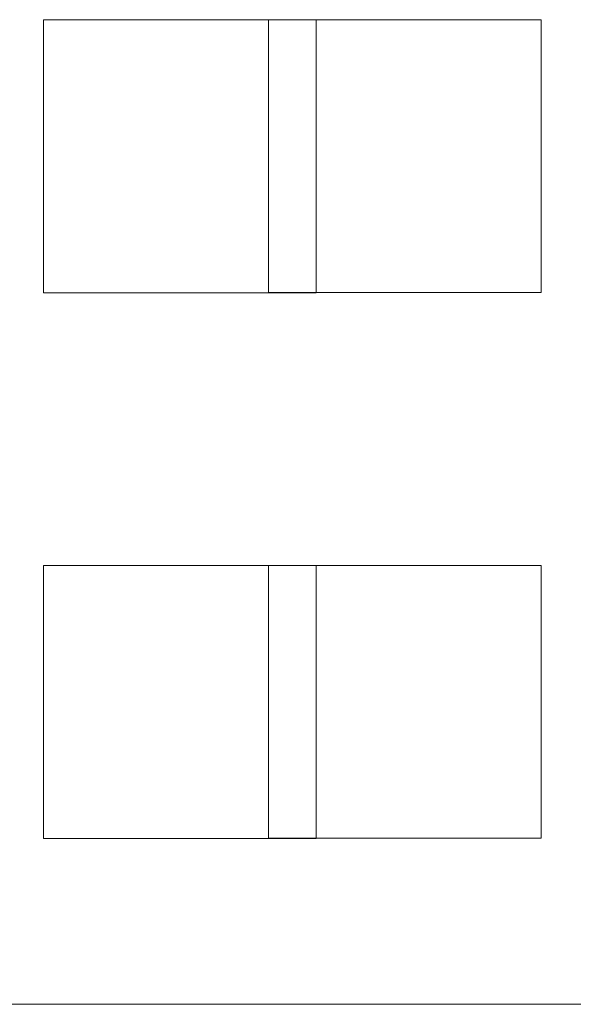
# Model space of a CAD drawing. Header units: inches. Extents: x 1 to 109, y 1 to 85.
# Tile 77 of 256: x 85.889 to 86.227, y 14.147 to 14.748. Entities that reach past the tile are written whole.
import ezdxf

# ---------------------------------------------------------------- set-up
doc = ezdxf.new("R2010")
doc.units = ezdxf.units.IN
doc.header["$MEASUREMENT"] = 0

msp = doc.modelspace()

# ---------------------------------------------------------------- linework, layer by layer
at = {"color": 7, "linetype": 'Continuous', "lineweight": 15, "ltscale": 5}
for p, q in [((85.90331, 14.74811), (85.90331, 14.58144)), ((86.06998, 14.74811), (85.90331, 14.74811)), ((86.04081, 14.74827), (86.20748, 14.74827)), ((86.04081, 14.58161), (86.04081, 14.74827)), ((86.06998, 14.58144), (86.06998, 14.74811)), ((86.20748, 14.74827), (86.20748, 14.58161)), ((85.90331, 14.58144), (86.06998, 14.58144)), ((86.20748, 14.58161), (86.04081, 14.58161)), ((86.06998, 14.41477), (85.90331, 14.41477)), ((85.90331, 14.41477), (85.90331, 14.24811)), ((86.04081, 14.41494), (86.20748, 14.41494)), ((86.04081, 14.24827), (86.04081, 14.41494)), ((86.06998, 14.24811), (86.06998, 14.41477)), ((86.20748, 14.41494), (86.20748, 14.24827)), ((85.90331, 14.24811), (86.06998, 14.24811)), ((86.20748, 14.24827), (86.04081, 14.24827)), ((96.04011, 14.14677), (84.89164, 14.14677))]:
    msp.add_line(p, q, dxfattribs=at)

doc.saveas('drawing.dxf')
